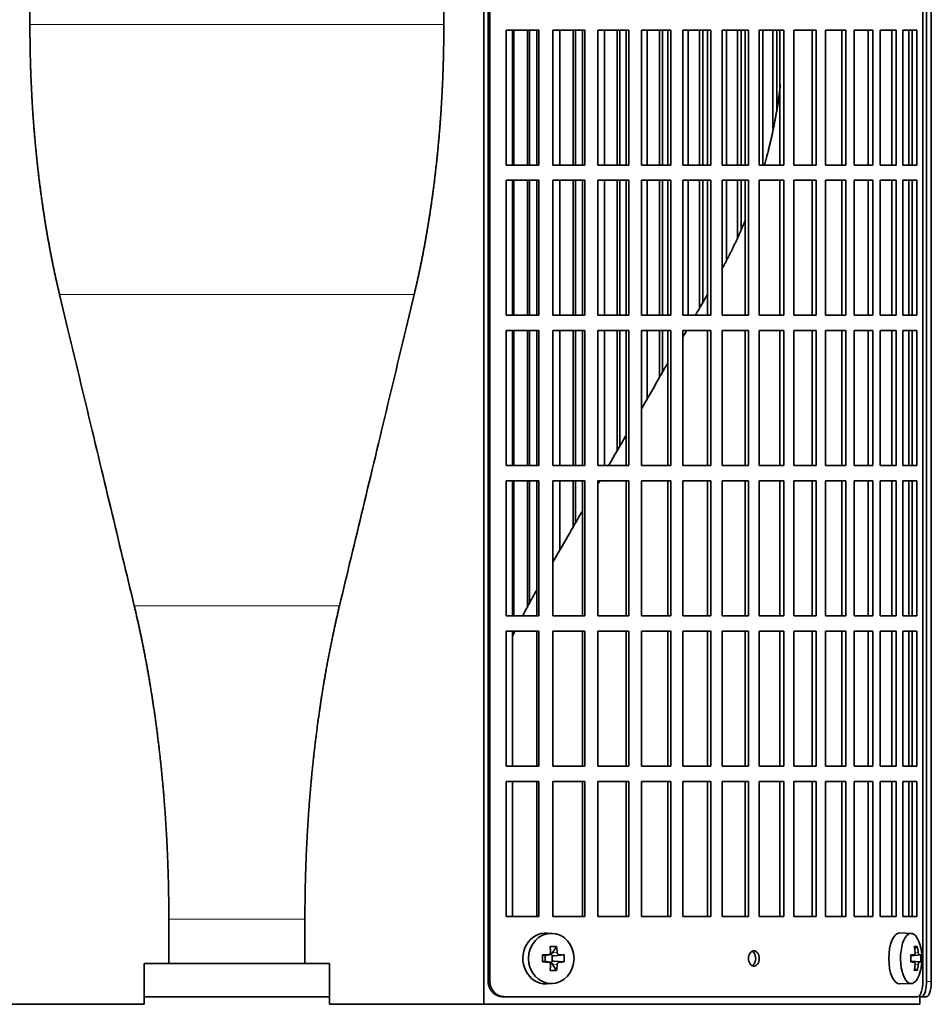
# Model space of a CAD drawing. Header units: millimetres. Extents: x 432 to 1317, y -1117 to 1316.
# Tile 13 of 26: x 540 to 718, y -10 to 183. Entities that reach past the tile are written whole.
import ezdxf

# ---------------------------------------------------------------- set-up
doc = ezdxf.new("R2010")
doc.units = ezdxf.units.MM
for name, color, linetype in [('M5X8_UNI7687', 7, 'Continuous'), ('VSI344-454_FILTR', 7, 'Continuous'), ('VSI344-454_SUPPO', 7, 'Continuous')]:
    doc.layers.add(name, color=color, linetype=linetype)

# ---------------------------------------------------------------- blocks, each defined once
blk = doc.blocks.new('SE')
at = {"layer": 'M5X8_UNI7687', "color": 7, "linetype": 'Continuous', "lineweight": 35}
for p, q in [((644.09, 4.06), (643.04, 4.13)), ((714.47, 4.07), (712.21, 4.14)), ((644.88, 1.48), (643.97, 0.17)), ((715.64, 1.48), (715.13, 1.09)), ((642.13, -0.17), (642.55, -0.32)), ((642.13, -1.55), (642.55, -1.39)), ((642.59, -0.33), (643.34, -0.13)), ((643.34, -1.58), (642.59, -1.39)), ((642.64, -1.4), (642.64, -0.31)), ((643.32, -0.11), (643.83, -0.11)), ((643.83, -1.61), (643.34, -1.61)), ((644.88, -3.19), (643.97, -1.89)), ((644, -0.29), (644, -1.42)), ((646.36, -0.17), (644.42, -0.32)), ((646.36, -1.55), (644.42, -1.39)), ((714.36, -0.21), (715.03, -0.15)), ((715.03, -1.57), (714.36, -1.5)), ((716.34, -0.17), (714.37, -0.31)), ((716.34, -1.55), (714.37, -1.41)), ((715.64, -3.19), (715.13, -2.8)), ((643.04, -5.85), (644.09, -5.78)), ((712.21, -5.86), (714.47, -5.79))]:
    blk.add_line(p, q, dxfattribs=at)
at = {"layer": 'M5X8_UNI7687', "color": 4, "linetype": 'Continuous', "lineweight": 9}
for p, q in [((643.97, 0.17), (644.98, 0.35)), ((715.23, 0.29), (715.83, 0.35)), ((642.55, -0.32), (643.24, -0.15)), ((643.24, -1.57), (642.55, -1.39)), ((644.98, -2.07), (643.97, -1.89)), ((645.43, -0.15), (644.42, -0.32)), ((644.42, -1.39), (645.43, -1.57)), ((714.36, -0.21), (715.02, -0.15)), ((715.02, -1.57), (714.36, -1.5)), ((716.04, -0.15), (714.37, -0.3)), ((714.37, -1.41), (716.04, -1.57)), ((715.83, -2.07), (715.22, -2.01))]:
    blk.add_line(p, q, dxfattribs=at)
at = {"layer": 'M5X8_UNI7687', "color": 7, "linetype": 'Continuous', "lineweight": 35}
for centre, radius, start, end in [((706.56, -0.86), 10, 343.7273, 16.2727), ((691.49, -0.86), 49.36, 179.1963, 180.8037), ((635.78, -0.86), 10.6, 356.2556, 3.7444), ((706.94, -0.86), 9.42, 355.7871, 4.2129)]:
    blk.add_arc(centre, radius, start, end, dxfattribs=at)
for centre, major_axis, ratio, start_param, end_param in [((642.77, -0.86), (0, -5), 0.906308, 3.081955, 6.283185), ((712.18, -0.86), (0, -5), 0.422618, 3.141593, 6.283185), ((714.44, -0.86), (0, -4.93), 0.422618, 2.175256, 6.283185), ((641.08, -3.92), (8.86, 2.7), 0.529916, 0.974266, 1.123958), ((640.29, -0.86), (0, 10), 0.34202, -1.449667, -1.335108), ((644.43, 0.18), (-0.561, -0.512), 0.450112, 5.177855, 5.696055), ((640.01, -0.86), (0, 10), 0.5, -1.449667, -1.335108), ((708.56, -3.92), (7.75, 5.06), 0.247104, 0.286808, 0.4365), ((706.64, -0.86), (0, 10), 0.866025, 4.833518, 4.948078), ((706.51, -0.86), (0, 10), 0.939693, 4.833518, 4.948078), ((640.15, -1.01), (9.99, 0.37), 0.07899, 1.254131, 1.36869), ((640.15, -0.7), (9.99, -0.37), 0.07899, -1.36869, -1.254131), ((642.55, 0.18), (-0.03, 0.507), 0.355475, 2.983295, 3.209876), ((642.55, -1.89), (-0.03, -0.507), 0.355475, 3.073309, 3.29989), ((644.23, 0.14), (-0.019, -0.502), 0.906042, 5.273044, 5.799842), ((644.23, -1.86), (-0.019, 0.502), 0.906042, 0.483343, 1.010141), ((644.43, -1.89), (-0.561, 0.512), 0.450112, 0.58713, 1.105331), ((644.43, 0.18), (-0.85, -0.111), 0.58208, 0.96918, 1.487381), ((644.43, -1.89), (-0.85, 0.111), 0.58208, 4.795805, 5.314006), ((640.15, -1.01), (9.99, 0.37), 0.07899, 0.897313, 1.011873), ((640.15, -0.7), (9.99, -0.37), 0.07899, -1.011873, -0.897313), ((706.57, -1.01), (9.97, 0.79), 0.036834, 0.556003, 0.670562), ((709.86, -0.86), (0, -9.26), 0.488139, 1.49595, 1.645642), ((706.57, -0.7), (9.97, -0.79), 0.036834, -0.670562, -0.556003), ((706.57, -1.01), (9.97, 0.79), 0.036834, 0.199185, 0.313745), ((706.57, -0.7), (9.97, -0.79), 0.036834, -0.313745, -0.199185), ((640.29, -0.86), (0, -10), 0.34202, 1.335108, 1.449667), ((641.08, 2.21), (8.86, -2.7), 0.529916, -1.123958, -0.974266), ((640.01, -0.86), (0, -10), 0.5, 1.335108, 1.449667), ((714.44, -0.86), (0, -4.93), 0.422618, 0, 0.966337), ((706.64, -0.86), (0, -10), 0.866025, 1.335108, 1.449667), ((708.56, 2.21), (7.75, -5.06), 0.247104, -0.4365, -0.286808), ((706.51, -0.86), (0, -10), 0.939693, 1.335108, 1.449667), ((642.77, -0.86), (0, -5), 0.906308, 0, 0.059638), ((712.18, -0.86), (0, -5), 0.422618, 0, 0.012961)]:
    blk.add_ellipse(centre, major_axis=major_axis, ratio=ratio, start_param=start_param, end_param=end_param, dxfattribs=at)
blk.add_ellipse((643.83, -0.86), major_axis=(0, -4.93), ratio=0.906308, dxfattribs=at)
for points in [[(643.24, -0.15), (643.25, -0.15), (643.29, -0.15), (643.33, -0.14), (643.38, -0.13), (643.42, -0.11), (643.46, -0.09), (643.5, -0.06), (643.53, -0.03), (643.57, 0), (643.6, 0.04), (643.62, 0.08), (643.65, 0.12), (643.66, 0.16), (643.68, 0.21), (643.68, 0.25), (643.69, 0.3), (643.69, 0.33), (643.69, 0.35)], [(644.98, 0.35), (644.98, 0.33), (644.98, 0.3), (644.99, 0.25), (645, 0.21), (645.02, 0.16), (645.04, 0.12), (645.06, 0.08), (645.09, 0.04), (645.12, 0), (645.15, -0.03), (645.19, -0.06), (645.23, -0.09), (645.26, -0.11), (645.3, -0.13), (645.34, -0.14), (645.38, -0.15), (645.41, -0.15), (645.43, -0.15)], [(715.02, -0.15), (715.03, -0.15), (715.05, -0.15), (715.07, -0.14), (715.1, -0.13), (715.12, -0.11), (715.14, -0.09), (715.16, -0.06), (715.18, -0.03), (715.19, 0), (715.21, 0.04), (715.22, 0.08), (715.23, 0.12), (715.23, 0.16), (715.24, 0.21), (715.24, 0.25), (715.24, 0.3), (715.23, 0.33), (715.23, 0.35)], [(715.83, 0.35), (715.83, 0.33), (715.84, 0.3), (715.85, 0.25), (715.86, 0.21), (715.87, 0.16), (715.88, 0.12), (715.89, 0.08), (715.9, 0.04), (715.92, 0), (715.93, -0.03), (715.95, -0.06), (715.96, -0.09), (715.98, -0.11), (716, -0.13), (716.01, -0.14), (716.03, -0.15), (716.04, -0.15), (716.04, -0.15)], [(643.69, -2.07), (643.69, -2.05), (643.69, -2.01), (643.68, -1.97), (643.68, -1.92), (643.66, -1.88), (643.65, -1.83), (643.62, -1.79), (643.6, -1.75), (643.57, -1.72), (643.53, -1.68), (643.5, -1.65), (643.46, -1.63), (643.42, -1.61), (643.38, -1.59), (643.33, -1.58), (643.29, -1.57), (643.25, -1.57), (643.24, -1.57)], [(645.43, -1.57), (645.41, -1.57), (645.38, -1.57), (645.34, -1.58), (645.3, -1.59), (645.26, -1.61), (645.23, -1.63), (645.19, -1.65), (645.15, -1.68), (645.12, -1.72), (645.09, -1.75), (645.06, -1.79), (645.04, -1.83), (645.02, -1.88), (645, -1.92), (644.99, -1.97), (644.98, -2.01), (644.98, -2.05), (644.98, -2.07)], [(715.23, -2.07), (715.23, -2.05), (715.24, -2.01), (715.24, -1.97), (715.24, -1.92), (715.23, -1.88), (715.23, -1.83), (715.22, -1.79), (715.21, -1.75), (715.19, -1.72), (715.18, -1.68), (715.16, -1.65), (715.14, -1.63), (715.12, -1.61), (715.1, -1.59), (715.07, -1.58), (715.05, -1.57), (715.03, -1.57), (715.02, -1.57)], [(716.04, -1.57), (716.04, -1.57), (716.03, -1.57), (716.01, -1.58), (716, -1.59), (715.98, -1.61), (715.96, -1.63), (715.95, -1.65), (715.93, -1.68), (715.92, -1.72), (715.9, -1.75), (715.89, -1.79), (715.88, -1.83), (715.87, -1.88), (715.86, -1.92), (715.85, -1.97), (715.84, -2.01), (715.83, -2.05), (715.83, -2.07)]]:
    blk.add_open_spline(points, degree=3, dxfattribs=at)
at = {"layer": 'VSI344-454_FILTR', "color": 7, "linetype": 'Continuous', "lineweight": 35}
for p, q in [((631.44, -5.36), (631.44, 267.64)), ((631.79, -5.36), (631.79, 267.64)), ((716.75, -5.36), (716.75, 267.64)), ((717.46, -5.36), (717.46, 263.64)), ((718.4, -5.36), (718.4, 263.64)), ((634.94, 154.89), (634.94, 181.39)), ((634.94, 181.39), (641.41, 181.39)), ((636.46, 154.89), (636.46, 181.39)), ((639.14, 154.89), (639.14, 181.39)), ((639.56, 154.89), (639.56, 181.39)), ((641.02, 154.89), (641.02, 181.39)), ((641.41, 154.89), (641.41, 181.39)), ((644.12, 154.89), (644.12, 181.39)), ((644.12, 181.39), (650.38, 181.39)), ((645.52, 154.89), (645.52, 181.39)), ((648.11, 154.89), (648.11, 181.39)), ((648.6, 154.89), (648.6, 181.39)), ((649.93, 154.89), (649.93, 181.39)), ((650.38, 154.89), (650.38, 181.39)), ((652.99, 154.89), (652.99, 181.39)), ((652.99, 181.39), (659.02, 181.39)), ((654.26, 154.89), (654.26, 181.39)), ((656.76, 154.89), (656.76, 181.39)), ((657.31, 154.89), (657.31, 181.39)), ((658.51, 154.89), (658.51, 181.39)), ((659.02, 154.89), (659.02, 181.39)), ((661.53, 154.89), (661.53, 181.39)), ((661.53, 181.39), (667.29, 181.39)), ((662.66, 154.89), (662.66, 181.39)), ((665.05, 154.89), (665.05, 181.39)), ((665.65, 154.89), (665.65, 181.39)), ((666.71, 154.89), (666.71, 181.39)), ((667.29, 154.89), (667.29, 181.39)), ((669.67, 154.89), (669.67, 181.39)), ((669.67, 181.39), (675.14, 181.39)), ((670.66, 154.89), (670.66, 181.39)), ((672.93, 154.89), (672.93, 181.39)), ((673.58, 154.89), (673.58, 181.39)), ((674.51, 154.89), (674.51, 181.39)), ((675.14, 154.89), (675.14, 181.39)), ((677.39, 154.89), (677.39, 181.39)), ((677.39, 181.39), (682.53, 181.39)), ((678.24, 154.89), (678.24, 181.39)), ((680.37, 154.89), (680.37, 181.39)), ((681.08, 154.89), (681.08, 181.39)), ((681.85, 154.89), (681.85, 181.39)), ((682.53, 154.89), (682.53, 181.39)), ((684.64, 181.39), (689.44, 181.39)), ((684.64, 154.89), (684.64, 181.39)), ((685.34, 154.89), (685.34, 181.39)), ((687.33, 162.05), (687.33, 181.39)), ((688.08, 165.82), (688.08, 181.39)), ((688.71, 154.89), (688.71, 181.39)), ((689.44, 154.89), (689.44, 181.39)), ((691.4, 181.39), (695.82, 181.39)), ((691.4, 154.89), (691.4, 181.39)), ((695.05, 154.89), (695.05, 181.39)), ((695.82, 154.89), (695.82, 181.39)), ((697.62, 181.39), (701.65, 181.39)), ((697.62, 154.89), (697.62, 181.39)), ((700.83, 154.89), (700.83, 181.39)), ((701.65, 154.89), (701.65, 181.39)), ((703.28, 181.39), (706.9, 181.39)), ((703.28, 154.89), (703.28, 181.39)), ((706.04, 154.89), (706.04, 181.39)), ((706.9, 154.89), (706.9, 181.39)), ((708.35, 181.39), (711.54, 181.39)), ((708.35, 154.89), (708.35, 181.39)), ((710.65, 154.89), (710.65, 181.39)), ((711.54, 154.89), (711.54, 181.39)), ((712.8, 181.39), (715.55, 181.39)), ((712.8, 154.89), (712.8, 181.39)), ((714.63, 154.89), (714.63, 181.39)), ((715.55, 154.89), (715.55, 181.39)), ((634.94, 154.89), (641.41, 154.89)), ((644.12, 154.89), (650.38, 154.89)), ((652.99, 154.89), (659.02, 154.89)), ((661.53, 154.89), (667.29, 154.89)), ((669.67, 154.89), (675.14, 154.89)), ((677.39, 154.89), (682.53, 154.89)), ((684.64, 154.89), (689.44, 154.89)), ((691.4, 154.89), (695.82, 154.89)), ((697.62, 154.89), (701.65, 154.89)), ((703.28, 154.89), (706.9, 154.89)), ((708.35, 154.89), (711.54, 154.89)), ((712.8, 154.89), (715.55, 154.89)), ((634.94, 125.39), (634.94, 151.89)), ((634.94, 151.89), (641.41, 151.89)), ((636.46, 125.39), (636.46, 151.89)), ((639.14, 125.39), (639.14, 151.89)), ((639.56, 125.39), (639.56, 151.89)), ((641.02, 125.39), (641.02, 151.89)), ((641.41, 125.39), (641.41, 151.89)), ((644.12, 125.39), (644.12, 151.89)), ((644.12, 151.89), (650.38, 151.89)), ((645.52, 125.39), (645.52, 151.89)), ((648.11, 125.39), (648.11, 151.89)), ((648.6, 125.39), (648.6, 151.89)), ((649.93, 125.39), (649.93, 151.89)), ((650.38, 125.39), (650.38, 151.89)), ((652.99, 125.39), (652.99, 151.89)), ((652.99, 151.89), (659.02, 151.89)), ((654.26, 125.39), (654.26, 151.89)), ((656.76, 125.39), (656.76, 151.89)), ((657.31, 125.39), (657.31, 151.89)), ((658.51, 125.39), (658.51, 151.89)), ((659.02, 125.39), (659.02, 151.89)), ((661.53, 125.39), (661.53, 151.89)), ((661.53, 151.89), (667.29, 151.89)), ((662.66, 125.39), (662.66, 151.89)), ((665.05, 125.39), (665.05, 151.89)), ((665.65, 125.39), (665.65, 151.89)), ((666.71, 125.39), (666.71, 151.89)), ((667.29, 125.39), (667.29, 151.89)), ((669.67, 125.39), (669.67, 151.89)), ((669.67, 151.89), (675.14, 151.89)), ((670.66, 125.39), (670.66, 151.89)), ((672.93, 126.81), (672.93, 151.89)), ((673.58, 127.95), (673.58, 151.89)), ((674.51, 125.39), (674.51, 151.89)), ((675.14, 125.39), (675.14, 151.89)), ((677.39, 125.39), (677.39, 151.89)), ((677.39, 151.89), (682.53, 151.89)), ((678.24, 136.38), (678.24, 151.89)), ((680.37, 140.55), (680.37, 151.89)), ((681.08, 142.27), (681.08, 151.89)), ((681.85, 125.39), (681.85, 151.89)), ((682.53, 125.39), (682.53, 151.89)), ((684.64, 151.89), (689.44, 151.89)), ((684.64, 125.39), (684.64, 151.89)), ((688.71, 125.39), (688.71, 151.89)), ((689.44, 125.39), (689.44, 151.89)), ((691.4, 151.89), (695.82, 151.89)), ((691.4, 125.39), (691.4, 151.89)), ((695.05, 125.39), (695.05, 151.89)), ((695.82, 125.39), (695.82, 151.89)), ((697.62, 151.89), (701.65, 151.89)), ((697.62, 125.39), (697.62, 151.89)), ((700.83, 125.39), (700.83, 151.89)), ((701.65, 125.39), (701.65, 151.89)), ((703.28, 151.89), (706.9, 151.89)), ((703.28, 125.39), (703.28, 151.89)), ((706.04, 125.39), (706.04, 151.89)), ((706.9, 125.39), (706.9, 151.89)), ((708.35, 151.89), (711.54, 151.89)), ((708.35, 125.39), (708.35, 151.89)), ((710.65, 125.39), (710.65, 151.89)), ((711.54, 125.39), (711.54, 151.89)), ((712.8, 151.89), (715.55, 151.89)), ((712.8, 125.39), (712.8, 151.89)), ((714.63, 125.39), (714.63, 151.89)), ((715.55, 125.39), (715.55, 151.89)), ((634.94, 125.39), (641.41, 125.39)), ((644.12, 125.39), (650.38, 125.39)), ((652.99, 125.39), (659.02, 125.39)), ((661.53, 125.39), (667.29, 125.39)), ((669.67, 125.39), (675.14, 125.39)), ((677.39, 125.39), (682.53, 125.39)), ((684.64, 125.39), (689.44, 125.39)), ((691.4, 125.39), (695.82, 125.39)), ((697.62, 125.39), (701.65, 125.39)), ((703.28, 125.39), (706.9, 125.39)), ((708.35, 125.39), (711.54, 125.39)), ((712.8, 125.39), (715.55, 125.39)), ((634.94, 95.89), (634.94, 122.39)), ((634.94, 122.39), (641.41, 122.39)), ((636.46, 95.89), (636.46, 122.39)), ((639.14, 95.89), (639.14, 122.39)), ((639.56, 95.89), (639.56, 122.39)), ((641.02, 95.89), (641.02, 122.39)), ((641.41, 95.89), (641.41, 122.39)), ((644.12, 95.89), (644.12, 122.39)), ((644.12, 122.39), (650.38, 122.39)), ((645.52, 95.89), (645.52, 122.39)), ((648.11, 95.89), (648.11, 122.39)), ((648.6, 95.89), (648.6, 122.39)), ((649.93, 95.89), (649.93, 122.39)), ((650.38, 95.89), (650.38, 122.39)), ((652.99, 95.89), (652.99, 122.39)), ((652.99, 122.39), (659.02, 122.39)), ((654.26, 95.89), (654.26, 122.39)), ((656.76, 98.8), (656.76, 122.39)), ((657.31, 99.75), (657.31, 122.39)), ((658.51, 95.89), (658.51, 122.39)), ((659.02, 95.89), (659.02, 122.39)), ((661.53, 95.89), (661.53, 122.39)), ((661.53, 122.39), (667.29, 122.39)), ((662.66, 109.02), (662.66, 122.39)), ((665.05, 113.16), (665.05, 122.39)), ((665.65, 114.2), (665.65, 122.39)), ((666.71, 95.89), (666.71, 122.39)), ((667.29, 95.89), (667.29, 122.39)), ((669.67, 95.89), (669.67, 122.39)), ((669.67, 122.39), (675.14, 122.39)), ((674.51, 95.89), (674.51, 122.39)), ((675.14, 95.89), (675.14, 122.39)), ((677.39, 95.89), (677.39, 122.39)), ((677.39, 122.39), (682.53, 122.39)), ((681.85, 95.89), (681.85, 122.39)), ((682.53, 95.89), (682.53, 122.39)), ((684.64, 122.39), (689.44, 122.39)), ((684.64, 95.89), (684.64, 122.39)), ((688.71, 95.89), (688.71, 122.39)), ((689.44, 95.89), (689.44, 122.39)), ((691.4, 122.39), (695.82, 122.39)), ((691.4, 95.89), (691.4, 122.39)), ((695.05, 95.89), (695.05, 122.39)), ((695.82, 95.89), (695.82, 122.39)), ((697.62, 122.39), (701.65, 122.39)), ((697.62, 95.89), (697.62, 122.39)), ((700.83, 95.89), (700.83, 122.39)), ((701.65, 95.89), (701.65, 122.39)), ((703.28, 122.39), (706.9, 122.39)), ((703.28, 95.89), (703.28, 122.39)), ((706.04, 95.89), (706.04, 122.39)), ((706.9, 95.89), (706.9, 122.39)), ((708.35, 122.39), (711.54, 122.39)), ((708.35, 95.89), (708.35, 122.39)), ((710.65, 95.89), (710.65, 122.39)), ((711.54, 95.89), (711.54, 122.39)), ((712.8, 122.39), (715.55, 122.39)), ((712.8, 95.89), (712.8, 122.39)), ((714.63, 95.89), (714.63, 122.39)), ((715.55, 95.89), (715.55, 122.39)), ((634.94, 95.89), (641.41, 95.89)), ((644.12, 95.89), (650.38, 95.89)), ((652.99, 95.89), (659.02, 95.89)), ((661.53, 95.89), (667.29, 95.89)), ((669.67, 95.89), (675.14, 95.89)), ((677.39, 95.89), (682.53, 95.89)), ((684.64, 95.89), (689.44, 95.89)), ((691.4, 95.89), (695.82, 95.89)), ((697.62, 95.89), (701.65, 95.89)), ((703.28, 95.89), (706.9, 95.89)), ((708.35, 95.89), (711.54, 95.89)), ((712.8, 95.89), (715.55, 95.89)), ((634.94, 66.39), (634.94, 92.89)), ((634.94, 92.89), (641.41, 92.89)), ((636.46, 66.39), (636.46, 92.89)), ((639.14, 67.92), (639.14, 92.89)), ((639.56, 68.73), (639.56, 92.89)), ((641.02, 66.39), (641.02, 92.89)), ((641.41, 66.39), (641.41, 92.89)), ((644.12, 66.39), (644.12, 92.89)), ((644.12, 92.89), (650.38, 92.89)), ((645.52, 79.33), (645.52, 92.89)), ((648.11, 83.82), (648.11, 92.89)), ((648.6, 84.66), (648.6, 92.89)), ((649.93, 66.39), (649.93, 92.89)), ((650.38, 66.39), (650.38, 92.89)), ((652.99, 66.39), (652.99, 92.89)), ((652.99, 92.89), (659.02, 92.89)), ((658.51, 66.39), (658.51, 92.89)), ((659.02, 66.39), (659.02, 92.89)), ((661.53, 66.39), (661.53, 92.89)), ((661.53, 92.89), (667.29, 92.89)), ((666.71, 66.39), (666.71, 92.89)), ((667.29, 66.39), (667.29, 92.89)), ((669.67, 66.39), (669.67, 92.89)), ((669.67, 92.89), (675.14, 92.89)), ((674.51, 66.39), (674.51, 92.89)), ((675.14, 66.39), (675.14, 92.89)), ((677.39, 66.39), (677.39, 92.89)), ((677.39, 92.89), (682.53, 92.89)), ((681.85, 66.39), (681.85, 92.89)), ((682.53, 66.39), (682.53, 92.89)), ((684.64, 92.89), (689.44, 92.89)), ((684.64, 66.39), (684.64, 92.89)), ((688.71, 66.39), (688.71, 92.89)), ((689.44, 66.39), (689.44, 92.89)), ((691.4, 92.89), (695.82, 92.89)), ((691.4, 66.39), (691.4, 92.89)), ((695.05, 66.39), (695.05, 92.89)), ((695.82, 66.39), (695.82, 92.89)), ((697.62, 92.89), (701.65, 92.89)), ((697.62, 66.39), (697.62, 92.89)), ((700.83, 66.39), (700.83, 92.89)), ((701.65, 66.39), (701.65, 92.89)), ((703.28, 92.89), (706.9, 92.89)), ((703.28, 66.39), (703.28, 92.89)), ((706.04, 66.39), (706.04, 92.89)), ((706.9, 66.39), (706.9, 92.89)), ((708.35, 92.89), (711.54, 92.89)), ((708.35, 66.39), (708.35, 92.89)), ((710.65, 66.39), (710.65, 92.89)), ((711.54, 66.39), (711.54, 92.89)), ((712.8, 92.89), (715.55, 92.89)), ((712.8, 66.39), (712.8, 92.89)), ((714.63, 66.39), (714.63, 92.89)), ((715.55, 66.39), (715.55, 92.89)), ((634.94, 66.39), (641.41, 66.39)), ((644.12, 66.39), (650.38, 66.39)), ((652.99, 66.39), (659.02, 66.39)), ((661.53, 66.39), (667.29, 66.39)), ((669.67, 66.39), (675.14, 66.39)), ((677.39, 66.39), (682.53, 66.39)), ((684.64, 66.39), (689.44, 66.39)), ((691.4, 66.39), (695.82, 66.39)), ((697.62, 66.39), (701.65, 66.39)), ((703.28, 66.39), (706.9, 66.39)), ((708.35, 66.39), (711.54, 66.39)), ((712.8, 66.39), (715.55, 66.39)), ((634.94, 36.89), (634.94, 63.39)), ((634.94, 63.39), (641.41, 63.39)), ((641.02, 36.89), (641.02, 63.39)), ((641.41, 36.89), (641.41, 63.39)), ((644.12, 36.89), (644.12, 63.39)), ((644.12, 63.39), (650.38, 63.39)), ((649.93, 36.89), (649.93, 63.39)), ((650.38, 36.89), (650.38, 63.39)), ((652.99, 36.89), (652.99, 63.39)), ((652.99, 63.39), (659.02, 63.39)), ((658.51, 36.89), (658.51, 63.39)), ((659.02, 36.89), (659.02, 63.39)), ((661.53, 36.89), (661.53, 63.39)), ((661.53, 63.39), (667.29, 63.39)), ((666.71, 36.89), (666.71, 63.39)), ((667.29, 36.89), (667.29, 63.39)), ((669.67, 36.89), (669.67, 63.39)), ((669.67, 63.39), (675.14, 63.39)), ((674.51, 36.89), (674.51, 63.39)), ((675.14, 36.89), (675.14, 63.39)), ((677.39, 36.89), (677.39, 63.39)), ((677.39, 63.39), (682.53, 63.39)), ((681.85, 36.89), (681.85, 63.39)), ((682.53, 36.89), (682.53, 63.39)), ((684.64, 63.39), (689.44, 63.39)), ((684.64, 36.89), (684.64, 63.39)), ((688.71, 36.89), (688.71, 63.39)), ((689.44, 36.89), (689.44, 63.39)), ((691.4, 63.39), (695.82, 63.39)), ((691.4, 36.89), (691.4, 63.39)), ((695.05, 36.89), (695.05, 63.39)), ((695.82, 36.89), (695.82, 63.39)), ((697.62, 63.39), (701.65, 63.39)), ((697.62, 36.89), (697.62, 63.39)), ((700.83, 36.89), (700.83, 63.39)), ((701.65, 36.89), (701.65, 63.39)), ((703.28, 63.39), (706.9, 63.39)), ((703.28, 36.89), (703.28, 63.39)), ((706.04, 36.89), (706.04, 63.39)), ((706.9, 36.89), (706.9, 63.39)), ((708.35, 63.39), (711.54, 63.39)), ((708.35, 36.89), (708.35, 63.39)), ((710.65, 36.89), (710.65, 63.39)), ((711.54, 36.89), (711.54, 63.39)), ((712.8, 63.39), (715.55, 63.39)), ((712.8, 36.89), (712.8, 63.39)), ((714.63, 36.89), (714.63, 63.39)), ((715.55, 36.89), (715.55, 63.39)), ((634.94, 36.89), (641.41, 36.89)), ((644.12, 36.89), (650.38, 36.89)), ((652.99, 36.89), (659.02, 36.89)), ((661.53, 36.89), (667.29, 36.89)), ((669.67, 36.89), (675.14, 36.89)), ((677.39, 36.89), (682.53, 36.89)), ((684.64, 36.89), (689.44, 36.89)), ((691.4, 36.89), (695.82, 36.89)), ((697.62, 36.89), (701.65, 36.89)), ((703.28, 36.89), (706.9, 36.89)), ((708.35, 36.89), (711.54, 36.89)), ((712.8, 36.89), (715.55, 36.89)), ((634.94, 7.39), (634.94, 33.89)), ((634.94, 33.89), (641.41, 33.89)), ((641.02, 7.39), (641.02, 33.89)), ((641.41, 7.39), (641.41, 33.89)), ((644.12, 7.39), (644.12, 33.89)), ((644.12, 33.89), (650.38, 33.89)), ((649.93, 7.39), (649.93, 33.89)), ((650.38, 7.39), (650.38, 33.89)), ((652.99, 7.39), (652.99, 33.89)), ((652.99, 33.89), (659.02, 33.89)), ((658.51, 7.39), (658.51, 33.89)), ((659.02, 7.39), (659.02, 33.89)), ((661.53, 7.39), (661.53, 33.89)), ((661.53, 33.89), (667.29, 33.89)), ((666.71, 7.39), (666.71, 33.89)), ((667.29, 7.39), (667.29, 33.89)), ((669.67, 7.39), (669.67, 33.89)), ((669.67, 33.89), (675.14, 33.89)), ((674.51, 7.39), (674.51, 33.89)), ((675.14, 7.39), (675.14, 33.89)), ((677.39, 7.39), (677.39, 33.89)), ((677.39, 33.89), (682.53, 33.89)), ((681.85, 7.39), (681.85, 33.89)), ((682.53, 7.39), (682.53, 33.89)), ((684.64, 33.89), (689.44, 33.89)), ((684.64, 7.39), (684.64, 33.89)), ((688.71, 7.39), (688.71, 33.89)), ((689.44, 7.39), (689.44, 33.89)), ((691.4, 33.89), (695.82, 33.89)), ((691.4, 7.39), (691.4, 33.89)), ((695.05, 7.39), (695.05, 33.89)), ((695.82, 7.39), (695.82, 33.89)), ((697.62, 33.89), (701.65, 33.89)), ((697.62, 7.39), (697.62, 33.89)), ((700.83, 7.39), (700.83, 33.89)), ((701.65, 7.39), (701.65, 33.89)), ((703.28, 33.89), (706.9, 33.89)), ((703.28, 7.39), (703.28, 33.89)), ((706.04, 7.39), (706.04, 33.89)), ((706.9, 7.39), (706.9, 33.89)), ((708.35, 33.89), (711.54, 33.89)), ((708.35, 7.39), (708.35, 33.89)), ((710.65, 7.39), (710.65, 33.89)), ((711.54, 7.39), (711.54, 33.89)), ((712.8, 33.89), (715.55, 33.89)), ((712.8, 7.39), (712.8, 33.89)), ((714.63, 7.39), (714.63, 33.89)), ((715.55, 7.39), (715.55, 33.89)), ((634.94, 7.39), (641.41, 7.39)), ((644.12, 7.39), (650.38, 7.39)), ((652.99, 7.39), (659.02, 7.39)), ((661.53, 7.39), (667.29, 7.39)), ((669.67, 7.39), (675.14, 7.39)), ((677.39, 7.39), (682.53, 7.39)), ((684.64, 7.39), (689.44, 7.39)), ((691.4, 7.39), (695.82, 7.39)), ((697.62, 7.39), (701.65, 7.39)), ((703.28, 7.39), (706.9, 7.39)), ((708.35, 7.39), (711.54, 7.39)), ((712.8, 7.39), (715.55, 7.39)), ((563.96, -8.36), (600.29, -8.36)), ((634.59, -8.36), (634.25, -8.36)), ((634.59, -8.36), (715.69, -8.36)), ((716.13, -8.36), (716.49, -8.36)), ((717.44, -8.36), (716.49, -8.36))]:
    blk.add_line(p, q, dxfattribs=at)
at = {"layer": 'VSI344-454_FILTR', "color": 4, "linetype": 'Continuous', "lineweight": 9}
for p, q in [((631.79, -5.36), (631.44, -5.36)), ((718.4, -5.36), (717.46, -5.36))]:
    blk.add_line(p, q, dxfattribs=at)
at = {"layer": 'VSI344-454_FILTR', "color": 7, "linetype": 'Continuous', "lineweight": 35}
for points, knots in [([(683.59, -2.36), (683.52, -2.35), (683.38, -2.34), (683.11, -2.22), (682.81, -1.94), (682.58, -1.43), (682.5, -0.85), (682.58, -0.27), (682.8, 0.18), (683.06, 0.45), (683.32, 0.61), (683.5, 0.63), (683.59, 0.64)], [0, 0, 0, 0, 0.064066, 0.126815, 0.254692, 0.378277, 0.50107, 0.625893, 0.749447, 0.833633, 0.916759, 1, 1, 1, 1]), ([(683.23, -2.28), (683.29, -2.25), (683.44, -2.15), (683.68, -1.89), (683.88, -1.45), (683.97, -0.87), (683.89, -0.28), (683.66, 0.22), (683.41, 0.46), (683.27, 0.54), (683.25, 0.55)], [0.1064378, 0.1064378, 0.1064378, 0.1064378, 0.1663652, 0.2505516, 0.3741057, 0.498929, 0.621722, 0.7453065, 0.8731842, 0.8878187, 0.8878187, 0.8878187, 0.8878187]), ([(683.59, 0.64), (683.66, 0.64), (683.8, 0.63), (684.07, 0.5), (684.37, 0.22), (684.6, -0.28), (684.67, -0.87), (684.59, -1.45), (684.38, -1.89), (684.13, -2.17), (683.87, -2.33), (683.69, -2.35), (683.59, -2.36)], [0, 0, 0, 0, 0.064066, 0.126815, 0.254692, 0.378277, 0.50107, 0.625893, 0.749447, 0.833633, 0.916759, 1, 1, 1, 1]), ([(634.25, -8.36), (634.2, -8.36), (634.09, -8.36), (633.93, -8.34), (633.78, -8.32), (633.63, -8.28), (633.48, -8.24), (633.33, -8.19), (633.06, -8.08), (632.68, -7.87), (632.26, -7.49), (631.9, -7.04), (631.69, -6.6), (631.56, -6.23), (631.49, -5.94), (631.45, -5.65), (631.45, -5.46), (631.44, -5.36)], [0, 0, 0, 0, 0.036074, 0.071827, 0.107372, 0.142823, 0.178296, 0.213907, 0.249769, 0.37568, 0.49974, 0.623937, 0.750153, 0.812742, 0.874833, 0.937047, 1, 1, 1, 1]), ([(631.79, -5.36), (631.79, -5.41), (631.79, -5.53), (631.81, -5.7), (631.83, -5.86), (631.86, -6.03), (631.9, -6.19), (631.95, -6.35), (632.05, -6.64), (632.25, -7.04), (632.6, -7.49), (633.03, -7.87), (633.44, -8.1), (633.78, -8.23), (634.05, -8.31), (634.32, -8.35), (634.5, -8.36), (634.59, -8.36)], [0, 0, 0, 0, 0.036092, 0.07186, 0.10742, 0.142884, 0.178369, 0.213992, 0.249865, 0.376032, 0.500265, 0.624304, 0.750267, 0.812832, 0.874898, 0.937082, 1, 1, 1, 1]), ([(715.69, -8.36), (715.71, -8.36), (715.75, -8.36), (715.81, -8.34), (715.87, -8.32), (715.93, -8.28), (715.99, -8.24), (716.04, -8.19), (716.15, -8.08), (716.29, -7.87), (716.45, -7.49), (716.58, -7.04), (716.66, -6.6), (716.71, -6.23), (716.74, -5.94), (716.75, -5.65), (716.75, -5.46), (716.75, -5.36)], [0, 0, 0, 0, 0.036074, 0.071827, 0.107372, 0.142823, 0.178296, 0.213907, 0.249769, 0.375679, 0.49974, 0.623937, 0.750153, 0.812742, 0.874833, 0.937047, 1, 1, 1, 1]), ([(716.49, -8.36), (716.5, -8.36), (716.54, -8.36), (716.6, -8.34), (716.65, -8.32), (716.71, -8.28), (716.76, -8.24), (716.81, -8.19), (716.91, -8.08), (717.04, -7.87), (717.18, -7.49), (717.3, -7.04), (717.37, -6.6), (717.42, -6.23), (717.44, -5.94), (717.45, -5.65), (717.45, -5.46), (717.46, -5.36)], [0, 0, 0, 0, 0.036074, 0.071835, 0.107394, 0.142867, 0.178369, 0.214016, 0.24992, 0.375515, 0.499619, 0.623903, 0.749864, 0.812553, 0.874725, 0.937001, 1, 1, 1, 1]), ([(718.4, -5.36), (718.4, -5.41), (718.4, -5.53), (718.4, -5.7), (718.39, -5.86), (718.38, -6.03), (718.37, -6.19), (718.35, -6.35), (718.32, -6.64), (718.25, -7.04), (718.13, -7.49), (717.99, -7.87), (717.84, -8.1), (717.72, -8.23), (717.63, -8.31), (717.53, -8.35), (717.47, -8.36), (717.44, -8.36)], [0, 0, 0, 0, 0.03611, 0.071905, 0.107497, 0.143003, 0.178538, 0.214218, 0.250157, 0.376062, 0.500393, 0.624478, 0.750119, 0.812755, 0.87487, 0.93708, 1, 1, 1, 1])]:
    blk.add_open_spline(points, degree=3, knots=knots, dxfattribs=at)
at = {"layer": 'VSI344-454_SUPPO', "color": 7, "linetype": 'Continuous', "lineweight": 35}
for p, q in [((630.59, -9.86), (630.59, 268.23)), ((541.51, 182.44), (541.51, 194.29)), ((622.74, 182.44), (622.74, 194.29)), ((636.19, 154.89), (636.19, 181.39)), ((713.97, 154.89), (713.97, 181.39)), ((636.19, 125.39), (636.19, 151.89)), ((713.97, 125.39), (713.97, 151.89)), ((636.19, 95.89), (636.19, 122.39)), ((713.97, 95.89), (713.97, 122.39)), ((636.19, 66.39), (636.19, 92.89)), ((713.97, 66.39), (713.97, 92.89)), ((636.19, 36.89), (636.19, 63.39)), ((713.97, 36.89), (713.97, 63.39)), ((636.19, 7.39), (636.19, 33.89)), ((713.97, 7.39), (713.97, 33.89)), ((568.77, -1.86), (568.77, 6.88)), ((595.48, -1.86), (595.48, 6.88)), ((568.77, -1.86), (563.96, -1.86)), ((563.96, -1.86), (563.96, -9.86)), ((568.77, -1.86), (595.48, -1.86)), ((595.48, -1.86), (600.29, -1.86)), ((600.29, -1.86), (600.29, -9.86)), ((716.13, -9.86), (716.13, -8.08)), ((533.65, -9.86), (563.96, -9.86)), ((630.59, -9.86), (600.29, -9.86)), ((630.59, -9.86), (716.13, -9.86))]:
    blk.add_line(p, q, dxfattribs=at)
at = {"layer": 'VSI344-454_SUPPO', "color": 4, "linetype": 'Continuous', "lineweight": 9}
for p, q in [((541.51, 182.44), (622.74, 182.44)), ((547.33, 129.45), (616.91, 129.45)), ((602.26, 68.35), (561.98, 68.35)), ((595.48, 6.88), (568.77, 6.88))]:
    blk.add_line(p, q, dxfattribs=at)
at = {"layer": 'VSI344-454_SUPPO', "color": 7, "linetype": 'Continuous', "lineweight": 35}
for points, degree, knots in [([(547.33, 129.45), (545.91, 135.38), (544.82, 141.76), (543.73, 148.16), (542.99, 154.88), (542.25, 161.59), (541.88, 168.53), (541.51, 175.44), (541.51, 182.44)], 2, [0, 0, 0, 0.25, 0.25, 0.5, 0.5, 0.75, 0.75, 1, 1, 1]), ([(622.74, 182.44), (622.74, 175.44), (622.37, 168.53), (621.99, 161.59), (621.25, 154.88), (620.52, 148.16), (619.42, 141.76), (618.34, 135.38), (616.91, 129.45)], 2, [0, 0, 0, 0.25, 0.25, 0.5, 0.5, 0.75, 0.75, 1, 1, 1]), ([(688.79, 170.61), (688.72, 169.99), (688.64, 169.36), (687.79, 162.84), (686.12, 156.53), (685.9, 155.7), (685.66, 154.87)], 2, [0.2260679, 0.2260679, 0.2260679, 0.25, 0.25, 0.5, 0.5, 0.5329293, 0.5329293, 0.5329293]), ([(655.08, 95.89), (656.19, 97.82), (657.33, 99.8), (658.48, 101.78), (658.51, 101.83)], 3, [0.40501308, 0.40501308, 0.40501308, 0.40501308, 0.5, 0.50245811, 0.50245811, 0.50245811, 0.50245811]), ([(568.77, 6.88), (568.77, 14.98), (568.34, 22.98), (567.9, 31.01), (567.04, 38.8), (566.18, 46.59), (564.91, 54.03), (563.64, 61.44), (561.98, 68.35)], 2, [0, 0, 0, 0.25, 0.25, 0.5, 0.5, 0.75, 0.75, 1, 1, 1]), ([(602.26, 68.35), (600.6, 61.44), (599.33, 54.03), (598.06, 46.59), (597.2, 38.8), (596.34, 31.01), (595.91, 22.98), (595.48, 14.98), (595.48, 6.88)], 2, [0, 0, 0, 0.25, 0.25, 0.5, 0.5, 0.75, 0.75, 1, 1, 1])]:
    blk.add_open_spline(points, degree=degree, knots=knots, dxfattribs=at)
for points, degree in [([(681.94, 144.11), (679.94, 139.27), (677.45, 134.71)], 2), ([(672.11, 125.39), (672.91, 126.77), (673.71, 128.16), (674.51, 129.54)], 3), ([(561.98, 68.35), (560.48, 74.59), (557.4, 87.45), (552.52, 107.81), (549.09, 122.11), (547.33, 129.45)], 3), ([(602.26, 68.35), (603.76, 74.59), (606.85, 87.45), (611.73, 107.81), (615.16, 122.11), (616.91, 129.45)], 3), ([(669.67, 121.17), (669.91, 121.58), (670.14, 121.98), (670.38, 122.39)], 3), ([(661.53, 107.06), (663.25, 110.04), (664.98, 113.04), (666.71, 116.04)], 3), ([(652.99, 92.28), (653.11, 92.49), (653.23, 92.69), (653.35, 92.89)], 3), ([(644.12, 76.91), (646.05, 80.25), (647.98, 83.6), (649.93, 86.97)], 3), ([(641.01, 71.53), (639.57, 69.03), (638.24, 66.46)], 2), ([(641.01, 71.53), (641.02, 71.53), (641.02, 71.54), (641.02, 71.54)], 3), ([(636.73, 63.43), (636.44, 62.85), (636.17, 62.26)], 2)]:
    blk.add_open_spline(points, degree=degree, dxfattribs=at)

msp = doc.modelspace()

# ---------------------------------------------------------------- block references
msp.add_blockref('SE', (0, 0))

doc.saveas('drawing.dxf')
